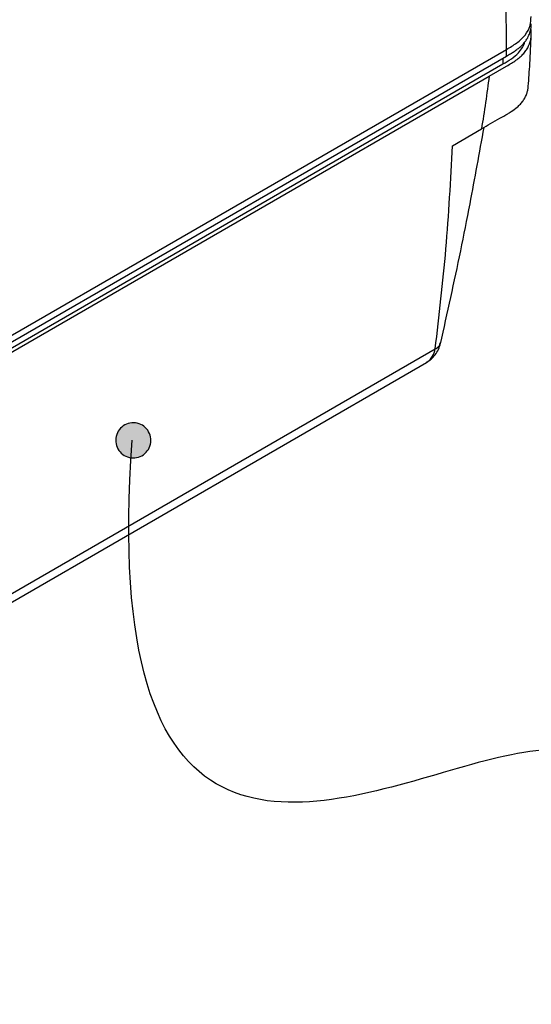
# Model space of a CAD drawing. Header units: millimetres. Extents: x 0 to 864, y 0 to 559.
# Tile 53 of 56: x 736 to 786, y 327 to 423. Entities that reach past the tile are written whole.
import ezdxf

# ---------------------------------------------------------------- set-up
doc = ezdxf.new("R2010")
doc.units = ezdxf.units.MM
doc.layers.add('DIMENSIONS', color=140, linetype='Continuous', lineweight=25)

# ---------------------------------------------------------------- blocks, each defined once
blk = doc.blocks.new('SW_BROKEN_VIEW_1')
at = {"color": 0}
for p, q in [((-2.471, 0.998), (-2.624, 0.903)), ((-2.31, 1.077), (-2.471, 0.998)), ((-2.141, 1.139), (-2.31, 1.077)), ((-1.967, 1.182), (-2.141, 1.139)), ((-1.789, 1.207), (-1.967, 1.182)), ((-1.61, 1.213), (-1.789, 1.207)), ((-1.431, 1.201), (-1.61, 1.213)), ((-1.254, 1.17), (-1.431, 1.201)), ((-1.082, 1.12), (-1.254, 1.17)), ((-0.915, 1.053), (-1.082, 1.12)), ((-0.757, 0.969), (-0.915, 1.053)), ((-0.608, 0.868), (-0.757, 0.969)), ((-3.261, 0.057), (-3.311, -0.116)), ((-3.194, 0.223), (-3.261, 0.057)), ((-3.11, 0.382), (-3.194, 0.223)), ((-3.01, 0.531), (-3.11, 0.382)), ((-2.894, 0.668), (-3.01, 0.531)), ((-2.765, 0.793), (-2.894, 0.668)), ((-2.624, 0.903), (-2.765, 0.793)), ((-0.47, 0.753), (-0.608, 0.868)), ((-0.346, 0.624), (-0.47, 0.753)), ((-0.235, 0.482), (-0.346, 0.624)), ((-0.14, 0.33), (-0.235, 0.482)), ((-0.061, 0.169), (-0.14, 0.33)), ((0, 0), (-0.061, 0.169)), ((0.043, -0.174), (0, 0)), ((-3.342, -0.292), (-3.355, -0.471)), ((-3.355, -0.471), (-3.348, -0.651)), ((-3.348, -0.651), (-3.323, -0.829)), ((-3.311, -0.116), (-3.342, -0.292)), ((-3.323, -0.829), (-3.28, -1.003)), ((-0.018, -1.06), (0.031, -0.887)), ((0.031, -0.887), (0.062, -0.71)), ((0.068, -0.352), (0.043, -0.174)), ((0.062, -0.71), (0.075, -0.531)), ((0.075, -0.531), (0.068, -0.352)), ((-3.28, -1.003), (-3.219, -1.171)), ((-3.219, -1.171), (-3.14, -1.333)), ((-3.14, -1.333), (-3.045, -1.485)), ((-3.045, -1.485), (-2.934, -1.626)), ((-2.934, -1.626), (-2.81, -1.756)), ((-2.81, -1.756), (-2.672, -1.871)), ((-2.672, -1.871), (-2.523, -1.971)), ((-0.809, -2.001), (-0.656, -1.906)), ((-0.656, -1.906), (-0.515, -1.796)), ((-0.515, -1.796), (-0.386, -1.671)), ((-0.386, -1.671), (-0.27, -1.533)), ((-0.27, -1.533), (-0.17, -1.385)), ((-0.17, -1.385), (-0.086, -1.226)), ((-0.086, -1.226), (-0.018, -1.06)), ((-2.523, -1.971), (-2.365, -2.056)), ((-2.365, -2.056), (-2.198, -2.123)), ((-2.198, -2.123), (-2.026, -2.172)), ((-2.026, -2.172), (-1.849, -2.204)), ((-1.849, -2.204), (-1.67, -2.216)), ((-1.67, -2.216), (-1.49, -2.21)), ((-1.49, -2.21), (-1.313, -2.185)), ((-1.313, -2.185), (-1.139, -2.141)), ((-1.139, -2.141), (-0.97, -2.08)), ((-0.97, -2.08), (-0.809, -2.001))]:
    blk.add_line(p, q, dxfattribs=at)

msp = doc.modelspace()

# ---------------------------------------------------------------- hatches: boundary and pattern name
at = {"linetype": 'Continuous'}
msp.add_hatch(color=7, dxfattribs=at).paths.add_polyline_path([(748.805, 381.752), (748.812, 381.843), (748.814, 381.934), (748.812, 382.025), (748.805, 382.116), (748.792, 382.207), (748.776, 382.297), (748.754, 382.385), (748.727, 382.473), (748.697, 382.559), (748.661, 382.643), (748.621, 382.725), (748.577, 382.805), (748.528, 382.882), (748.476, 382.957), (748.42, 383.029), (748.359, 383.097), (748.296, 383.163), (748.229, 383.225), (748.158, 383.283), (748.085, 383.337), (748.009, 383.388), (747.93, 383.434), (747.849, 383.476), (747.766, 383.514), (747.681, 383.547), (747.594, 383.576), (747.506, 383.6), (747.417, 383.619), (747.327, 383.634), (747.236, 383.644), (747.145, 383.648), (747.054, 383.648), (746.963, 383.644), (746.872, 383.634), (746.782, 383.619), (746.692, 383.6), (746.604, 383.576), (746.518, 383.547), (746.433, 383.514), (746.349, 383.476), (746.268, 383.434), (746.19, 383.388), (746.114, 383.337), (746.04, 383.283), (745.97, 383.225), (745.903, 383.163), (745.839, 383.097), (745.779, 383.029), (745.723, 382.957), (745.67, 382.882), (745.622, 382.805), (745.578, 382.725), (745.538, 382.643), (745.502, 382.559), (745.471, 382.473), (745.445, 382.385), (745.423, 382.297), (745.406, 382.207), (745.394, 382.116), (745.387, 382.025), (745.384, 381.934), (745.387, 381.843), (745.394, 381.752), (745.406, 381.661), (745.423, 381.572), (745.445, 381.483), (745.471, 381.396), (745.502, 381.31), (745.538, 381.226), (745.578, 381.143), (745.622, 381.064), (745.67, 380.986), (745.723, 380.911), (745.779, 380.84), (745.839, 380.771), (745.903, 380.705), (745.97, 380.644), (746.04, 380.585), (746.114, 380.531), (746.19, 380.48), (746.268, 380.434), (746.349, 380.392), (746.433, 380.354), (746.518, 380.321), (746.604, 380.292), (746.692, 380.268), (746.782, 380.249), (746.872, 380.234), (746.963, 380.225), (747.054, 380.22), (747.145, 380.22), (747.236, 380.225), (747.327, 380.234), (747.417, 380.249), (747.506, 380.268), (747.594, 380.292), (747.681, 380.321), (747.766, 380.354), (747.849, 380.392), (747.93, 380.434), (748.009, 380.48), (748.085, 380.531), (748.158, 380.585), (748.229, 380.644), (748.296, 380.705), (748.359, 380.771), (748.42, 380.84), (748.476, 380.911), (748.528, 380.986), (748.577, 381.064), (748.621, 381.143), (748.661, 381.226), (748.697, 381.31), (748.727, 381.396), (748.754, 381.483), (748.776, 381.572), (748.792, 381.661)], flags=0)

# ---------------------------------------------------------------- linework, layer by layer
for p, q in [((783.545, 420.081), (783.225, 449.475)), ((732.036, 390.345), (783.545, 420.081)), ((783.545, 419.428), (783.545, 420.081)), ((732.036, 389.692), (783.545, 419.428)), ((783.191, 419.223), (783.191, 418.652)), ((731.682, 388.916), (783.191, 418.652)), ((781.844, 417.466), (783.545, 418.448)), ((732.036, 388.712), (781.844, 417.466)), ((778.261, 410.679), (781.088, 412.312)), ((732.974, 365.674), (776.577, 390.845)), ((732.266, 364.446), (775.729, 389.537))]:
    msp.add_line(p, q)
for points, knots in [([(783.545, 420.081), (783.884, 420.277), (784.544, 420.659), (785.37, 421.416), (785.897, 422.334), (785.922, 422.991), (785.934, 423.294)], [0, 0, 0, 0, 0.277056, 0.53931, 0.787924, 1, 1, 1, 1]), ([(783.545, 419.428), (783.672, 419.501), (783.921, 419.645), (784.282, 419.87), (784.617, 420.106), (784.92, 420.357), (785.188, 420.625), (785.417, 420.907), (785.593, 421.183), (785.762, 421.52), (785.897, 421.928), (785.958, 422.316), (785.955, 422.534), (785.954, 422.584)], [0, 0, 0, 0, 0.105205, 0.206198, 0.304279, 0.398001, 0.487938, 0.574585, 0.657938, 0.721307, 0.844137, 0.964274, 1, 1, 1, 1]), ([(783.545, 418.448), (783.703, 418.539), (784.165, 418.806), (784.744, 419.202), (785.217, 419.671), (785.582, 420.147), (785.829, 420.675), (785.945, 421.226), (785.964, 421.64), (785.95, 421.936), (785.913, 422.089), (785.908, 422.107)], [0, 0, 0, 0, 0.116968, 0.340912, 0.4457, 0.54149, 0.723217, 0.811995, 0.899657, 0.988074, 1, 1, 1, 1]), ([(783.191, 418.652), (783.468, 418.815), (784.003, 419.13), (784.668, 419.658), (785.101, 420.237), (785.288, 420.622), (785.338, 420.819), (785.338, 420.821)], [0, 0, 0, 0, 0.308544, 0.596107, 0.805619, 0.998127, 1, 1, 1, 1]), ([(785.663, 416.474), (785.718, 417.214), (785.842, 418.882), (785.915, 420.554), (785.956, 421.483)], [0, 0, 0, 0, 0.443875, 1, 1, 1, 1]), ([(781.844, 417.466), (781.731, 416.611), (781.504, 414.889), (781.227, 413.175), (781.088, 412.312)], [0, 0, 0, 0, 0.4965, 1, 1, 1, 1]), ([(781.088, 412.312), (781.686, 412.659), (782.541, 413.155), (783.516, 413.709), (784.089, 414.062), (784.512, 414.37), (784.892, 414.735), (785.155, 415.057), (785.365, 415.397), (785.52, 415.746), (785.617, 416.099), (785.663, 416.341), (785.665, 416.466), (785.666, 416.474)], [0, 0, 0, 0, 0.321296, 0.459287, 0.520647, 0.634306, 0.701246, 0.765108, 0.826564, 0.88647, 0.941825, 0.996497, 1, 1, 1, 1]), ([(777.085, 391.339), (777.762, 394.362), (778.779, 398.907), (780.175, 405.953), (780.897, 409.974), (781.344, 412.46)], [0, 0, 0, 0, 0.431304, 0.64835, 1, 1, 1, 1]), ([(776.577, 390.845), (776.96, 394.097), (777.735, 400.69), (778.084, 407.319), (778.261, 410.679)], [0, 0, 0, 0, 0.49315, 1, 1, 1, 1]), ([(775.728, 389.536), (775.882, 389.638), (776.198, 389.845), (776.59, 390.278), (776.916, 390.796), (777.036, 391.193), (777.097, 391.397)], [0, 0, 0, 0, 0.233006, 0.476701, 0.732031, 1, 1, 1, 1]), ([(776.577, 390.845), (776.735, 390.944), (776.982, 391.098), (777.057, 391.372), (777.085, 391.471)], [0, 0, 0, 0, 0.638265, 1, 1, 1, 1]), ([(776.577, 390.845), (776.718, 390.915), (776.951, 391.032), (777.03, 391.275), (777.061, 391.373)], [0, 0, 0, 0, 0.600627, 1, 1, 1, 1]), ([(775.719, 389.553), (775.827, 389.617), (776.071, 389.762), (776.399, 390.204), (776.509, 390.601), (776.577, 390.845)], [0, 0, 0, 0, 0.234157, 0.527484, 1, 1, 1, 1])]:
    msp.add_open_spline(points, degree=3, knots=knots)
at = {"layer": 'DIMENSIONS'}
msp.add_open_spline([(783.544, 304.845), (823.706, 407.583), (740.887, 296.06), (746.98, 381.946)], degree=3, dxfattribs=at)

# ---------------------------------------------------------------- block references
at = {"color": 7, "linetype": 'Continuous'}
msp.add_blockref('SW_BROKEN_VIEW_1', (748.739, 382.436), dxfattribs=at)

doc.saveas('drawing.dxf')
